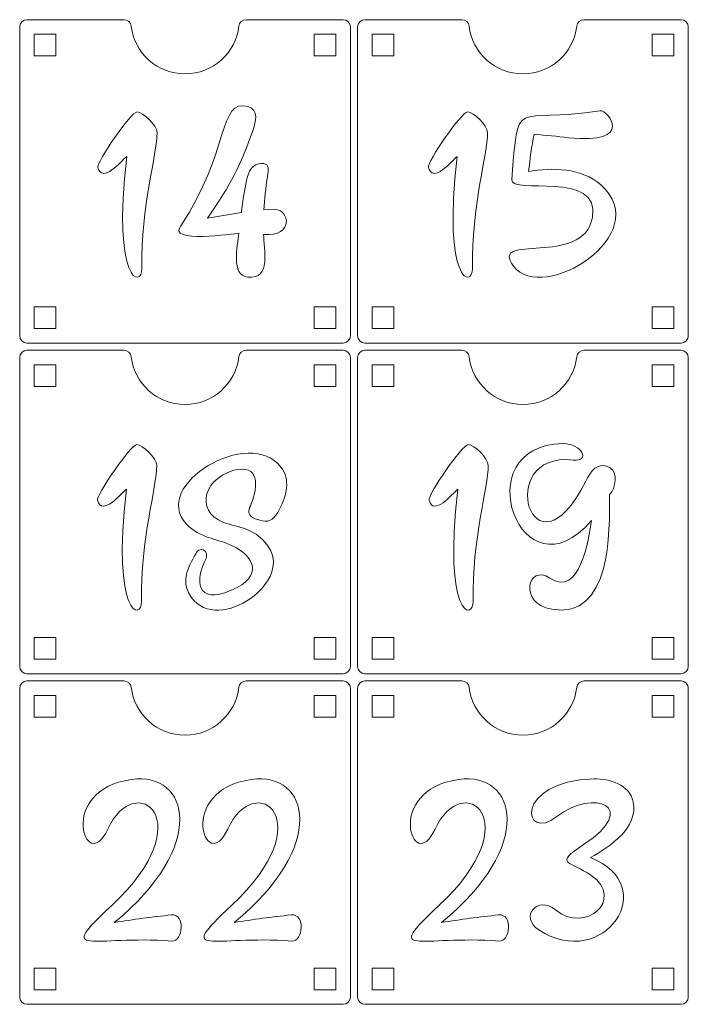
# Model space of a CAD drawing. Header units: millimetres. Extents: x -470 to 529, y -880 to 815.
# Tile 14 of 116: x 135 to 227, y -181 to -45. Entities that reach past the tile are written whole.
import ezdxf

# ---------------------------------------------------------------- set-up
doc = ezdxf.new("R2010")
doc.units = ezdxf.units.MM
doc.header["$MEASUREMENT"] = 0
doc.layers.add('Layer 1', color=7, linetype='Continuous')

msp = doc.modelspace()

# ---------------------------------------------------------------- linework, layer by layer
at = {"layer": 'Layer 1', "lineweight": 9}
for points, knots in [([(150.0717, -46.0069), (150.0123, -45.5006), (149.5884, -45.1234), (149.0786, -45.1234), (149.0786, -45.1234), (149.0786, -45.1234), (135.6454, -45.1234), (135.6454, -45.1234), (135.6454, -45.1234), (135.0946, -45.1234), (134.6454, -45.5726), (134.6454, -46.1234), (134.6454, -46.1234), (134.6454, -46.1234), (134.6454, -88.866), (134.6454, -88.866), (134.6454, -88.866), (134.6454, -89.4168), (135.0946, -89.866), (135.6454, -89.866), (135.6454, -89.866), (135.6454, -89.866), (179.3949, -89.866), (179.3949, -89.866), (179.3949, -89.866), (179.9457, -89.866), (180.3949, -89.4168), (180.3949, -88.866), (180.3949, -88.866), (180.3949, -88.866), (180.3949, -46.1234), (180.3949, -46.1234), (180.3949, -46.1234), (180.3949, -45.5726), (179.9457, -45.1234), (179.3949, -45.1234), (179.3949, -45.1234), (179.3949, -45.1234), (165.9618, -45.1234), (165.9618, -45.1234), (165.9618, -45.1234), (165.452, -45.1234), (165.0281, -45.5005), (164.9687, -46.0069), (164.9687, -46.0069), (164.5316, -49.7326), (161.3634, -52.6234), (157.5202, -52.6234), (157.5202, -52.6234), (153.677, -52.6234), (150.5088, -49.7326), (150.0717, -46.0069)], [0, 0, 0, 0, 0.07142857, 0.07142857, 0.07142857, 0.07142857, 0.14285714, 0.14285714, 0.14285714, 0.14285714, 0.21428571, 0.21428571, 0.21428571, 0.21428571, 0.28571429, 0.28571429, 0.28571429, 0.28571429, 0.35714286, 0.35714286, 0.35714286, 0.35714286, 0.42857143, 0.42857143, 0.42857143, 0.42857143, 0.5, 0.5, 0.5, 0.5, 0.57142857, 0.57142857, 0.57142857, 0.57142857, 0.64285714, 0.64285714, 0.64285714, 0.64285714, 0.71428571, 0.71428571, 0.71428571, 0.71428571, 0.78571429, 0.78571429, 0.78571429, 0.78571429, 0.85714286, 0.85714286, 0.85714286, 0.85714286, 1, 1, 1, 1]), ([(196.8212, -46.0069), (196.7618, -45.5006), (196.3379, -45.1234), (195.8281, -45.1234), (195.8281, -45.1234), (195.8281, -45.1234), (182.3949, -45.1234), (182.3949, -45.1234), (182.3949, -45.1234), (181.8441, -45.1234), (181.3949, -45.5726), (181.3949, -46.1234), (181.3949, -46.1234), (181.3949, -46.1234), (181.3949, -88.866), (181.3949, -88.866), (181.3949, -88.866), (181.3949, -89.4168), (181.8441, -89.866), (182.3949, -89.866), (182.3949, -89.866), (182.3949, -89.866), (226.1444, -89.866), (226.1444, -89.866), (226.1444, -89.866), (226.6952, -89.866), (227.1444, -89.4168), (227.1444, -88.866), (227.1444, -88.866), (227.1444, -88.866), (227.1444, -46.1234), (227.1444, -46.1234), (227.1444, -46.1234), (227.1444, -45.5726), (226.6952, -45.1234), (226.1444, -45.1234), (226.1444, -45.1234), (226.1444, -45.1234), (212.7113, -45.1234), (212.7113, -45.1234), (212.7113, -45.1234), (212.2015, -45.1234), (211.7776, -45.5005), (211.7182, -46.0069), (211.7182, -46.0069), (211.2811, -49.7326), (208.1129, -52.6234), (204.2697, -52.6234), (204.2697, -52.6234), (200.4265, -52.6234), (197.2583, -49.7326), (196.8212, -46.0069)], [0, 0, 0, 0, 0.07142857, 0.07142857, 0.07142857, 0.07142857, 0.14285714, 0.14285714, 0.14285714, 0.14285714, 0.21428571, 0.21428571, 0.21428571, 0.21428571, 0.28571429, 0.28571429, 0.28571429, 0.28571429, 0.35714286, 0.35714286, 0.35714286, 0.35714286, 0.42857143, 0.42857143, 0.42857143, 0.42857143, 0.5, 0.5, 0.5, 0.5, 0.57142857, 0.57142857, 0.57142857, 0.57142857, 0.64285714, 0.64285714, 0.64285714, 0.64285714, 0.71428571, 0.71428571, 0.71428571, 0.71428571, 0.78571429, 0.78571429, 0.78571429, 0.78571429, 0.85714286, 0.85714286, 0.85714286, 0.85714286, 1, 1, 1, 1]), ([(136.6454, -50.1234), (136.6454, -50.1234), (136.6454, -47.1234), (136.6454, -47.1234), (136.6454, -47.1234), (136.6454, -47.1234), (139.6454, -47.1234), (139.6454, -47.1234), (139.6454, -47.1234), (139.6454, -47.1234), (139.6454, -50.1234), (139.6454, -50.1234), (139.6454, -50.1234), (139.6454, -50.1234), (136.6454, -50.1234), (136.6454, -50.1234)], [0, 0, 0, 0, 0.2, 0.2, 0.2, 0.2, 0.4, 0.4, 0.4, 0.4, 0.6, 0.6, 0.6, 0.6, 1, 1, 1, 1]), ([(178.395, -50.1234), (178.395, -50.1234), (178.395, -47.1234), (178.395, -47.1234), (178.395, -47.1234), (178.395, -47.1234), (175.395, -47.1234), (175.395, -47.1234), (175.395, -47.1234), (175.395, -47.1234), (175.395, -50.1234), (175.395, -50.1234), (175.395, -50.1234), (175.395, -50.1234), (178.395, -50.1234), (178.395, -50.1234)], [0, 0, 0, 0, 0.2, 0.2, 0.2, 0.2, 0.4, 0.4, 0.4, 0.4, 0.6, 0.6, 0.6, 0.6, 1, 1, 1, 1]), ([(183.3949, -50.1234), (183.3949, -50.1234), (183.3949, -47.1234), (183.3949, -47.1234), (183.3949, -47.1234), (183.3949, -47.1234), (186.3949, -47.1234), (186.3949, -47.1234), (186.3949, -47.1234), (186.3949, -47.1234), (186.3949, -50.1234), (186.3949, -50.1234), (186.3949, -50.1234), (186.3949, -50.1234), (183.3949, -50.1234), (183.3949, -50.1234)], [0, 0, 0, 0, 0.2, 0.2, 0.2, 0.2, 0.4, 0.4, 0.4, 0.4, 0.6, 0.6, 0.6, 0.6, 1, 1, 1, 1]), ([(225.1445, -50.1234), (225.1445, -50.1234), (225.1445, -47.1234), (225.1445, -47.1234), (225.1445, -47.1234), (225.1445, -47.1234), (222.1445, -47.1234), (222.1445, -47.1234), (222.1445, -47.1234), (222.1445, -47.1234), (222.1445, -50.1234), (222.1445, -50.1234), (222.1445, -50.1234), (222.1445, -50.1234), (225.1445, -50.1234), (225.1445, -50.1234)], [0, 0, 0, 0, 0.2, 0.2, 0.2, 0.2, 0.4, 0.4, 0.4, 0.4, 0.6, 0.6, 0.6, 0.6, 1, 1, 1, 1]), ([(215.0465, -67.9655), (222.7151, -74.8482), (206.9411, -84.5655), (202.9806, -79.2335), (202.9806, -79.2335), (199.4379, -74.4641), (212.6231, -79.5037), (213.8788, -72.4805), (213.8788, -72.4805), (215.0636, -65.8543), (202.5201, -69.4459), (202.7081, -67.2649), (202.7081, -67.2649), (203.7302, -55.4068), (202.739, -59.6045), (214.9686, -57.7289), (214.9686, -57.7289), (216.016, -57.5683), (219.8675, -62.4637), (210.551, -61.446), (210.551, -61.446), (209.007, -61.2774), (207.4307, -61.1152), (205.8219, -60.9595), (205.8219, -60.9595), (205.4612, -62.6604), (205.2519, -64.4169), (205.0435, -66.1361), (205.0435, -66.1361), (208.2573, -65.5242), (212.4456, -65.6384), (215.0465, -67.9655)], [0, 0, 0, 0, 0.11111111, 0.11111111, 0.11111111, 0.11111111, 0.22222222, 0.22222222, 0.22222222, 0.22222222, 0.33333333, 0.33333333, 0.33333333, 0.33333333, 0.44444444, 0.44444444, 0.44444444, 0.44444444, 0.55555556, 0.55555556, 0.55555556, 0.55555556, 0.66666667, 0.66666667, 0.66666667, 0.66666667, 0.77777778, 0.77777778, 0.77777778, 0.77777778, 1, 1, 1, 1]), ([(156.9494, -73.6283), (163.6796, -63.5346), (162.1399, -55.9549), (166.2067, -57.1453), (166.2067, -57.1453), (167.7792, -57.6055), (167.3078, -59.2197), (166.9228, -60.3591), (166.9228, -60.3591), (165.0314, -65.7275), (163.9842, -67.6928), (160.6081, -72.5774), (160.6081, -72.5774), (160.6081, -72.5774), (165.3177, -71.7989), (165.3177, -71.7989), (165.3177, -71.7989), (165.4388, -70.5632), (165.852, -67.6598), (166.2933, -66.455), (166.2933, -66.455), (166.666, -65.4374), (167.3456, -64.9222), (168.359, -65.0302), (168.359, -65.0302), (169.2082, -65.1207), (169.0438, -65.9052), (168.9286, -66.7955), (168.9286, -66.7955), (168.7126, -68.3688), (168.4667, -70.0303), (168.4315, -71.4486), (168.4315, -71.4486), (168.4315, -71.4486), (169.9494, -71.3708), (169.9494, -71.3708), (169.9494, -71.3708), (171.979, -71.3708), (172.6524, -75.1619), (168.3925, -74.8349), (168.3925, -74.8349), (168.3925, -76.8103), (169.5115, -81.0896), (166.2129, -80.751), (166.2129, -80.751), (163.8123, -80.5046), (164.7753, -76.4079), (164.9674, -74.6792), (164.9674, -74.6792), (164.3912, -74.6792), (154.8722, -76.151), (156.9494, -73.6283)], [0, 0, 0, 0, 0.07142857, 0.07142857, 0.07142857, 0.07142857, 0.14285714, 0.14285714, 0.14285714, 0.14285714, 0.21428571, 0.21428571, 0.21428571, 0.21428571, 0.28571429, 0.28571429, 0.28571429, 0.28571429, 0.35714286, 0.35714286, 0.35714286, 0.35714286, 0.42857143, 0.42857143, 0.42857143, 0.42857143, 0.5, 0.5, 0.5, 0.5, 0.57142857, 0.57142857, 0.57142857, 0.57142857, 0.64285714, 0.64285714, 0.64285714, 0.64285714, 0.71428571, 0.71428571, 0.71428571, 0.71428571, 0.78571429, 0.78571429, 0.78571429, 0.78571429, 0.85714286, 0.85714286, 0.85714286, 0.85714286, 1, 1, 1, 1]), ([(153.6534, -60.7711), (153.6534, -63.6666), (151.4098, -71.0039), (151.5516, -79.5316), (151.5516, -79.5316), (151.5982, -82.3337), (147.3816, -81.6189), (149.4498, -64.0406), (149.4498, -64.0406), (148.6401, -64.7257), (146.1231, -67.8305), (145.4603, -65.578), (145.4603, -65.578), (145.2461, -64.85), (150.0683, -57.842), (150.8899, -57.8714), (150.8899, -57.8714), (151.6687, -57.8993), (153.6534, -59.6927), (153.6534, -60.7711)], [0, 0, 0, 0, 0.16666667, 0.16666667, 0.16666667, 0.16666667, 0.33333333, 0.33333333, 0.33333333, 0.33333333, 0.5, 0.5, 0.5, 0.5, 0.66666667, 0.66666667, 0.66666667, 0.66666667, 1, 1, 1, 1]), ([(199.3781, -60.7711), (199.3781, -63.6666), (197.1345, -71.0039), (197.2763, -79.5316), (197.2763, -79.5316), (197.3229, -82.3337), (193.1063, -81.6189), (195.1745, -64.0406), (195.1745, -64.0406), (194.3648, -64.7257), (191.8478, -67.8305), (191.185, -65.578), (191.185, -65.578), (190.9708, -64.85), (195.793, -57.842), (196.6146, -57.8714), (196.6146, -57.8714), (197.3934, -57.8993), (199.3781, -59.6927), (199.3781, -60.7711)], [0, 0, 0, 0, 0.16666667, 0.16666667, 0.16666667, 0.16666667, 0.33333333, 0.33333333, 0.33333333, 0.33333333, 0.5, 0.5, 0.5, 0.5, 0.66666667, 0.66666667, 0.66666667, 0.66666667, 1, 1, 1, 1]), ([(136.6454, -87.866), (136.6454, -87.866), (136.6454, -84.866), (136.6454, -84.866), (136.6454, -84.866), (136.6454, -84.866), (139.6454, -84.866), (139.6454, -84.866), (139.6454, -84.866), (139.6454, -84.866), (139.6454, -87.866), (139.6454, -87.866), (139.6454, -87.866), (139.6454, -87.866), (136.6454, -87.866), (136.6454, -87.866)], [0, 0, 0, 0, 0.2, 0.2, 0.2, 0.2, 0.4, 0.4, 0.4, 0.4, 0.6, 0.6, 0.6, 0.6, 1, 1, 1, 1]), ([(178.395, -87.866), (178.395, -87.866), (178.395, -84.866), (178.395, -84.866), (178.395, -84.866), (178.395, -84.866), (175.395, -84.866), (175.395, -84.866), (175.395, -84.866), (175.395, -84.866), (175.395, -87.866), (175.395, -87.866), (175.395, -87.866), (175.395, -87.866), (178.395, -87.866), (178.395, -87.866)], [0, 0, 0, 0, 0.2, 0.2, 0.2, 0.2, 0.4, 0.4, 0.4, 0.4, 0.6, 0.6, 0.6, 0.6, 1, 1, 1, 1]), ([(183.3949, -87.866), (183.3949, -87.866), (183.3949, -84.866), (183.3949, -84.866), (183.3949, -84.866), (183.3949, -84.866), (186.3949, -84.866), (186.3949, -84.866), (186.3949, -84.866), (186.3949, -84.866), (186.3949, -87.866), (186.3949, -87.866), (186.3949, -87.866), (186.3949, -87.866), (183.3949, -87.866), (183.3949, -87.866)], [0, 0, 0, 0, 0.2, 0.2, 0.2, 0.2, 0.4, 0.4, 0.4, 0.4, 0.6, 0.6, 0.6, 0.6, 1, 1, 1, 1]), ([(225.1445, -87.866), (225.1445, -87.866), (225.1445, -84.866), (225.1445, -84.866), (225.1445, -84.866), (225.1445, -84.866), (222.1445, -84.866), (222.1445, -84.866), (222.1445, -84.866), (222.1445, -84.866), (222.1445, -87.866), (222.1445, -87.866), (222.1445, -87.866), (222.1445, -87.866), (225.1445, -87.866), (225.1445, -87.866)], [0, 0, 0, 0, 0.2, 0.2, 0.2, 0.2, 0.4, 0.4, 0.4, 0.4, 0.6, 0.6, 0.6, 0.6, 1, 1, 1, 1]), ([(150.0717, -91.7495), (150.0123, -91.2432), (149.5884, -90.866), (149.0786, -90.866), (149.0786, -90.866), (149.0786, -90.866), (135.6454, -90.866), (135.6454, -90.866), (135.6454, -90.866), (135.0946, -90.866), (134.6454, -91.3152), (134.6454, -91.866), (134.6454, -91.866), (134.6454, -91.866), (134.6454, -134.6086), (134.6454, -134.6086), (134.6454, -134.6086), (134.6454, -135.1594), (135.0946, -135.6086), (135.6454, -135.6086), (135.6454, -135.6086), (135.6454, -135.6086), (179.3949, -135.6086), (179.3949, -135.6086), (179.3949, -135.6086), (179.9457, -135.6086), (180.3949, -135.1594), (180.3949, -134.6086), (180.3949, -134.6086), (180.3949, -134.6086), (180.3949, -91.866), (180.3949, -91.866), (180.3949, -91.866), (180.3949, -91.3152), (179.9457, -90.866), (179.3949, -90.866), (179.3949, -90.866), (179.3949, -90.866), (165.9618, -90.866), (165.9618, -90.866), (165.9618, -90.866), (165.452, -90.866), (165.0281, -91.2431), (164.9687, -91.7495), (164.9687, -91.7495), (164.5316, -95.4752), (161.3634, -98.366), (157.5202, -98.366), (157.5202, -98.366), (153.677, -98.366), (150.5088, -95.4752), (150.0717, -91.7495)], [0, 0, 0, 0, 0.07142857, 0.07142857, 0.07142857, 0.07142857, 0.14285714, 0.14285714, 0.14285714, 0.14285714, 0.21428571, 0.21428571, 0.21428571, 0.21428571, 0.28571429, 0.28571429, 0.28571429, 0.28571429, 0.35714286, 0.35714286, 0.35714286, 0.35714286, 0.42857143, 0.42857143, 0.42857143, 0.42857143, 0.5, 0.5, 0.5, 0.5, 0.57142857, 0.57142857, 0.57142857, 0.57142857, 0.64285714, 0.64285714, 0.64285714, 0.64285714, 0.71428571, 0.71428571, 0.71428571, 0.71428571, 0.78571429, 0.78571429, 0.78571429, 0.78571429, 0.85714286, 0.85714286, 0.85714286, 0.85714286, 1, 1, 1, 1]), ([(196.8212, -91.7495), (196.7618, -91.2432), (196.3379, -90.866), (195.8281, -90.866), (195.8281, -90.866), (195.8281, -90.866), (182.3949, -90.866), (182.3949, -90.866), (182.3949, -90.866), (181.8441, -90.866), (181.3949, -91.3152), (181.3949, -91.866), (181.3949, -91.866), (181.3949, -91.866), (181.3949, -134.6086), (181.3949, -134.6086), (181.3949, -134.6086), (181.3949, -135.1594), (181.8441, -135.6086), (182.3949, -135.6086), (182.3949, -135.6086), (182.3949, -135.6086), (226.1444, -135.6086), (226.1444, -135.6086), (226.1444, -135.6086), (226.6952, -135.6086), (227.1444, -135.1594), (227.1444, -134.6086), (227.1444, -134.6086), (227.1444, -134.6086), (227.1444, -91.866), (227.1444, -91.866), (227.1444, -91.866), (227.1444, -91.3152), (226.6952, -90.866), (226.1444, -90.866), (226.1444, -90.866), (226.1444, -90.866), (212.7113, -90.866), (212.7113, -90.866), (212.7113, -90.866), (212.2015, -90.866), (211.7776, -91.2431), (211.7182, -91.7495), (211.7182, -91.7495), (211.2811, -95.4752), (208.1129, -98.366), (204.2697, -98.366), (204.2697, -98.366), (200.4265, -98.366), (197.2583, -95.4752), (196.8212, -91.7495)], [0, 0, 0, 0, 0.07142857, 0.07142857, 0.07142857, 0.07142857, 0.14285714, 0.14285714, 0.14285714, 0.14285714, 0.21428571, 0.21428571, 0.21428571, 0.21428571, 0.28571429, 0.28571429, 0.28571429, 0.28571429, 0.35714286, 0.35714286, 0.35714286, 0.35714286, 0.42857143, 0.42857143, 0.42857143, 0.42857143, 0.5, 0.5, 0.5, 0.5, 0.57142857, 0.57142857, 0.57142857, 0.57142857, 0.64285714, 0.64285714, 0.64285714, 0.64285714, 0.71428571, 0.71428571, 0.71428571, 0.71428571, 0.78571429, 0.78571429, 0.78571429, 0.78571429, 0.85714286, 0.85714286, 0.85714286, 0.85714286, 1, 1, 1, 1]), ([(136.6454, -95.866), (136.6454, -95.866), (136.6454, -92.866), (136.6454, -92.866), (136.6454, -92.866), (136.6454, -92.866), (139.6454, -92.866), (139.6454, -92.866), (139.6454, -92.866), (139.6454, -92.866), (139.6454, -95.866), (139.6454, -95.866), (139.6454, -95.866), (139.6454, -95.866), (136.6454, -95.866), (136.6454, -95.866)], [0, 0, 0, 0, 0.2, 0.2, 0.2, 0.2, 0.4, 0.4, 0.4, 0.4, 0.6, 0.6, 0.6, 0.6, 1, 1, 1, 1]), ([(178.395, -95.866), (178.395, -95.866), (178.395, -92.866), (178.395, -92.866), (178.395, -92.866), (178.395, -92.866), (175.395, -92.866), (175.395, -92.866), (175.395, -92.866), (175.395, -92.866), (175.395, -95.866), (175.395, -95.866), (175.395, -95.866), (175.395, -95.866), (178.395, -95.866), (178.395, -95.866)], [0, 0, 0, 0, 0.2, 0.2, 0.2, 0.2, 0.4, 0.4, 0.4, 0.4, 0.6, 0.6, 0.6, 0.6, 1, 1, 1, 1]), ([(183.3949, -95.866), (183.3949, -95.866), (183.3949, -92.866), (183.3949, -92.866), (183.3949, -92.866), (183.3949, -92.866), (186.3949, -92.866), (186.3949, -92.866), (186.3949, -92.866), (186.3949, -92.866), (186.3949, -95.866), (186.3949, -95.866), (186.3949, -95.866), (186.3949, -95.866), (183.3949, -95.866), (183.3949, -95.866)], [0, 0, 0, 0, 0.2, 0.2, 0.2, 0.2, 0.4, 0.4, 0.4, 0.4, 0.6, 0.6, 0.6, 0.6, 1, 1, 1, 1]), ([(225.1445, -95.866), (225.1445, -95.866), (225.1445, -92.866), (225.1445, -92.866), (225.1445, -92.866), (225.1445, -92.866), (222.1445, -92.866), (222.1445, -92.866), (222.1445, -92.866), (222.1445, -92.866), (222.1445, -95.866), (222.1445, -95.866), (222.1445, -95.866), (222.1445, -95.866), (225.1445, -95.866), (225.1445, -95.866)], [0, 0, 0, 0, 0.2, 0.2, 0.2, 0.2, 0.4, 0.4, 0.4, 0.4, 0.6, 0.6, 0.6, 0.6, 1, 1, 1, 1]), ([(166.6732, -112.1151), (167.6456, -109.5898), (167.8313, -106.5843), (164.2831, -107.4715), (164.2831, -107.4715), (159.5283, -108.8762), (158.9987, -113.7864), (163.6331, -114.937), (163.6331, -114.937), (165.8981, -115.4987), (167.6665, -115.9815), (169.1085, -118.1321), (169.1085, -118.1321), (172.532, -123.2386), (161.3001, -130.6284), (158.0556, -124.4805), (158.0556, -124.4805), (157.1265, -122.72), (157.8362, -120.958), (158.9972, -119.0221), (158.9972, -119.0221), (159.1585, -118.7652), (159.3197, -118.5083), (159.5932, -118.4555), (159.5932, -118.4555), (160.1582, -118.3463), (160.7333, -118.8392), (160.4329, -119.6747), (160.4329, -119.6747), (158.8824, -122.642), (158.9881, -126.1591), (163.9134, -124.0718), (163.9134, -124.0718), (168.5378, -122.112), (167.0597, -119.3107), (163.9647, -117.8688), (163.9647, -117.8688), (161.7411, -116.8326), (159.6541, -116.9058), (157.7301, -114.9206), (157.7301, -114.9206), (152.5899, -109.6167), (166.5172, -101.2393), (170.8221, -107.0823), (170.8221, -107.0823), (172.0941, -108.7177), (171.6151, -110.8895), (170.5922, -112.8579), (170.5922, -112.8579), (169.9113, -114.0667), (169.4166, -114.7125), (168.1868, -114.4586), (168.1868, -114.4586), (167.4461, -114.3057), (166.2177, -113.911), (166.3254, -113.0745), (166.3254, -113.0745), (166.3633, -112.7801), (166.5183, -112.4476), (166.6732, -112.1151)], [0, 0, 0, 0, 0.0625, 0.0625, 0.0625, 0.0625, 0.125, 0.125, 0.125, 0.125, 0.1875, 0.1875, 0.1875, 0.1875, 0.25, 0.25, 0.25, 0.25, 0.3125, 0.3125, 0.3125, 0.3125, 0.375, 0.375, 0.375, 0.375, 0.4375, 0.4375, 0.4375, 0.4375, 0.5, 0.5, 0.5, 0.5, 0.5625, 0.5625, 0.5625, 0.5625, 0.625, 0.625, 0.625, 0.625, 0.6875, 0.6875, 0.6875, 0.6875, 0.75, 0.75, 0.75, 0.75, 0.8125, 0.8125, 0.8125, 0.8125, 0.875, 0.875, 0.875, 0.875, 1, 1, 1, 1]), ([(153.607, -106.8122), (153.607, -109.7077), (151.3634, -117.045), (151.5052, -125.5727), (151.5052, -125.5727), (151.5518, -128.3748), (147.3352, -127.66), (149.4034, -110.0817), (149.4034, -110.0817), (148.5937, -110.7668), (146.0767, -113.8716), (145.4139, -111.6191), (145.4139, -111.6191), (145.1997, -110.8911), (150.0219, -103.8831), (150.8435, -103.9125), (150.8435, -103.9125), (151.6223, -103.9404), (153.607, -105.7338), (153.607, -106.8122)], [0, 0, 0, 0, 0.16666667, 0.16666667, 0.16666667, 0.16666667, 0.33333333, 0.33333333, 0.33333333, 0.33333333, 0.5, 0.5, 0.5, 0.5, 0.66666667, 0.66666667, 0.66666667, 0.66666667, 1, 1, 1, 1]), ([(199.4654, -106.8122), (199.4654, -109.7077), (197.2218, -117.045), (197.3636, -125.5727), (197.3636, -125.5727), (197.4102, -128.3748), (193.1936, -127.66), (195.2618, -110.0817), (195.2618, -110.0817), (194.4521, -110.7668), (191.9351, -113.8716), (191.2723, -111.6191), (191.2723, -111.6191), (191.0581, -110.8911), (195.8803, -103.8831), (196.7019, -103.9125), (196.7019, -103.9125), (197.4807, -103.9404), (199.4654, -105.7338), (199.4654, -106.8122)], [0, 0, 0, 0, 0.16666667, 0.16666667, 0.16666667, 0.16666667, 0.33333333, 0.33333333, 0.33333333, 0.33333333, 0.5, 0.5, 0.5, 0.5, 0.66666667, 0.66666667, 0.66666667, 0.66666667, 1, 1, 1, 1]), ([(216.261, -107.0768), (217.4579, -107.7499), (217.1087, -109.9688), (216.261, -110.8133), (216.261, -110.8133), (216.261, -115.9605), (216.5195, -128.1331), (208.243, -126.6936), (208.243, -126.6936), (203.5347, -125.8747), (204.9539, -120.3602), (207.9706, -122.3732), (207.9706, -122.3732), (212.1955, -125.1924), (213.3366, -116.8485), (213.77, -114.3942), (213.77, -114.3942), (204.0237, -125.8595), (196.1114, -103.975), (209.7932, -103.7801), (209.7932, -103.7801), (212.4539, -103.7422), (213.6556, -106.3426), (211.1944, -106.057), (211.1944, -106.057), (200.0905, -104.7683), (205.5954, -123.6981), (212.9526, -108.984), (212.9526, -108.984), (213.6047, -107.6798), (214.62, -106.1539), (216.261, -107.0768)], [0, 0, 0, 0, 0.11111111, 0.11111111, 0.11111111, 0.11111111, 0.22222222, 0.22222222, 0.22222222, 0.22222222, 0.33333333, 0.33333333, 0.33333333, 0.33333333, 0.44444444, 0.44444444, 0.44444444, 0.44444444, 0.55555556, 0.55555556, 0.55555556, 0.55555556, 0.66666667, 0.66666667, 0.66666667, 0.66666667, 0.77777778, 0.77777778, 0.77777778, 0.77777778, 1, 1, 1, 1]), ([(136.6454, -133.6086), (136.6454, -133.6086), (136.6454, -130.6086), (136.6454, -130.6086), (136.6454, -130.6086), (136.6454, -130.6086), (139.6454, -130.6086), (139.6454, -130.6086), (139.6454, -130.6086), (139.6454, -130.6086), (139.6454, -133.6086), (139.6454, -133.6086), (139.6454, -133.6086), (139.6454, -133.6086), (136.6454, -133.6086), (136.6454, -133.6086)], [0, 0, 0, 0, 0.2, 0.2, 0.2, 0.2, 0.4, 0.4, 0.4, 0.4, 0.6, 0.6, 0.6, 0.6, 1, 1, 1, 1]), ([(178.395, -133.6086), (178.395, -133.6086), (178.395, -130.6086), (178.395, -130.6086), (178.395, -130.6086), (178.395, -130.6086), (175.395, -130.6086), (175.395, -130.6086), (175.395, -130.6086), (175.395, -130.6086), (175.395, -133.6086), (175.395, -133.6086), (175.395, -133.6086), (175.395, -133.6086), (178.395, -133.6086), (178.395, -133.6086)], [0, 0, 0, 0, 0.2, 0.2, 0.2, 0.2, 0.4, 0.4, 0.4, 0.4, 0.6, 0.6, 0.6, 0.6, 1, 1, 1, 1]), ([(183.3949, -133.6086), (183.3949, -133.6086), (183.3949, -130.6086), (183.3949, -130.6086), (183.3949, -130.6086), (183.3949, -130.6086), (186.3949, -130.6086), (186.3949, -130.6086), (186.3949, -130.6086), (186.3949, -130.6086), (186.3949, -133.6086), (186.3949, -133.6086), (186.3949, -133.6086), (186.3949, -133.6086), (183.3949, -133.6086), (183.3949, -133.6086)], [0, 0, 0, 0, 0.2, 0.2, 0.2, 0.2, 0.4, 0.4, 0.4, 0.4, 0.6, 0.6, 0.6, 0.6, 1, 1, 1, 1]), ([(225.1445, -133.6086), (225.1445, -133.6086), (225.1445, -130.6086), (225.1445, -130.6086), (225.1445, -130.6086), (225.1445, -130.6086), (222.1445, -130.6086), (222.1445, -130.6086), (222.1445, -130.6086), (222.1445, -130.6086), (222.1445, -133.6086), (222.1445, -133.6086), (222.1445, -133.6086), (222.1445, -133.6086), (225.1445, -133.6086), (225.1445, -133.6086)], [0, 0, 0, 0, 0.2, 0.2, 0.2, 0.2, 0.4, 0.4, 0.4, 0.4, 0.6, 0.6, 0.6, 0.6, 1, 1, 1, 1]), ([(150.0717, -137.4921), (150.0123, -136.9858), (149.5884, -136.6086), (149.0786, -136.6086), (149.0786, -136.6086), (149.0786, -136.6086), (135.6454, -136.6086), (135.6454, -136.6086), (135.6454, -136.6086), (135.0946, -136.6086), (134.6454, -137.0578), (134.6454, -137.6086), (134.6454, -137.6086), (134.6454, -137.6086), (134.6454, -180.3512), (134.6454, -180.3512), (134.6454, -180.3512), (134.6454, -180.902), (135.0946, -181.3512), (135.6454, -181.3512), (135.6454, -181.3512), (135.6454, -181.3512), (179.3949, -181.3512), (179.3949, -181.3512), (179.3949, -181.3512), (179.9457, -181.3512), (180.3949, -180.902), (180.3949, -180.3512), (180.3949, -180.3512), (180.3949, -180.3512), (180.3949, -137.6086), (180.3949, -137.6086), (180.3949, -137.6086), (180.3949, -137.0578), (179.9457, -136.6086), (179.3949, -136.6086), (179.3949, -136.6086), (179.3949, -136.6086), (165.9618, -136.6086), (165.9618, -136.6086), (165.9618, -136.6086), (165.452, -136.6086), (165.0281, -136.9857), (164.9687, -137.4921), (164.9687, -137.4921), (164.5316, -141.2178), (161.3634, -144.1086), (157.5202, -144.1086), (157.5202, -144.1086), (153.677, -144.1086), (150.5088, -141.2178), (150.0717, -137.4921)], [0, 0, 0, 0, 0.07142857, 0.07142857, 0.07142857, 0.07142857, 0.14285714, 0.14285714, 0.14285714, 0.14285714, 0.21428571, 0.21428571, 0.21428571, 0.21428571, 0.28571429, 0.28571429, 0.28571429, 0.28571429, 0.35714286, 0.35714286, 0.35714286, 0.35714286, 0.42857143, 0.42857143, 0.42857143, 0.42857143, 0.5, 0.5, 0.5, 0.5, 0.57142857, 0.57142857, 0.57142857, 0.57142857, 0.64285714, 0.64285714, 0.64285714, 0.64285714, 0.71428571, 0.71428571, 0.71428571, 0.71428571, 0.78571429, 0.78571429, 0.78571429, 0.78571429, 0.85714286, 0.85714286, 0.85714286, 0.85714286, 1, 1, 1, 1]), ([(196.8212, -137.4921), (196.7618, -136.9858), (196.3379, -136.6086), (195.8281, -136.6086), (195.8281, -136.6086), (195.8281, -136.6086), (182.3949, -136.6086), (182.3949, -136.6086), (182.3949, -136.6086), (181.8441, -136.6086), (181.3949, -137.0578), (181.3949, -137.6086), (181.3949, -137.6086), (181.3949, -137.6086), (181.3949, -180.3512), (181.3949, -180.3512), (181.3949, -180.3512), (181.3949, -180.902), (181.8441, -181.3512), (182.3949, -181.3512), (182.3949, -181.3512), (182.3949, -181.3512), (226.1444, -181.3512), (226.1444, -181.3512), (226.1444, -181.3512), (226.6952, -181.3512), (227.1444, -180.902), (227.1444, -180.3512), (227.1444, -180.3512), (227.1444, -180.3512), (227.1444, -137.6086), (227.1444, -137.6086), (227.1444, -137.6086), (227.1444, -137.0578), (226.6952, -136.6086), (226.1444, -136.6086), (226.1444, -136.6086), (226.1444, -136.6086), (212.7113, -136.6086), (212.7113, -136.6086), (212.7113, -136.6086), (212.2015, -136.6086), (211.7776, -136.9857), (211.7182, -137.4921), (211.7182, -137.4921), (211.2811, -141.2178), (208.1129, -144.1086), (204.2697, -144.1086), (204.2697, -144.1086), (200.4265, -144.1086), (197.2583, -141.2178), (196.8212, -137.4921)], [0, 0, 0, 0, 0.07142857, 0.07142857, 0.07142857, 0.07142857, 0.14285714, 0.14285714, 0.14285714, 0.14285714, 0.21428571, 0.21428571, 0.21428571, 0.21428571, 0.28571429, 0.28571429, 0.28571429, 0.28571429, 0.35714286, 0.35714286, 0.35714286, 0.35714286, 0.42857143, 0.42857143, 0.42857143, 0.42857143, 0.5, 0.5, 0.5, 0.5, 0.57142857, 0.57142857, 0.57142857, 0.57142857, 0.64285714, 0.64285714, 0.64285714, 0.64285714, 0.71428571, 0.71428571, 0.71428571, 0.71428571, 0.78571429, 0.78571429, 0.78571429, 0.78571429, 0.85714286, 0.85714286, 0.85714286, 0.85714286, 1, 1, 1, 1]), ([(136.6454, -141.6086), (136.6454, -141.6086), (136.6454, -138.6086), (136.6454, -138.6086), (136.6454, -138.6086), (136.6454, -138.6086), (139.6454, -138.6086), (139.6454, -138.6086), (139.6454, -138.6086), (139.6454, -138.6086), (139.6454, -141.6086), (139.6454, -141.6086), (139.6454, -141.6086), (139.6454, -141.6086), (136.6454, -141.6086), (136.6454, -141.6086)], [0, 0, 0, 0, 0.2, 0.2, 0.2, 0.2, 0.4, 0.4, 0.4, 0.4, 0.6, 0.6, 0.6, 0.6, 1, 1, 1, 1]), ([(178.395, -141.6086), (178.395, -141.6086), (178.395, -138.6086), (178.395, -138.6086), (178.395, -138.6086), (178.395, -138.6086), (175.395, -138.6086), (175.395, -138.6086), (175.395, -138.6086), (175.395, -138.6086), (175.395, -141.6086), (175.395, -141.6086), (175.395, -141.6086), (175.395, -141.6086), (178.395, -141.6086), (178.395, -141.6086)], [0, 0, 0, 0, 0.2, 0.2, 0.2, 0.2, 0.4, 0.4, 0.4, 0.4, 0.6, 0.6, 0.6, 0.6, 1, 1, 1, 1]), ([(183.3949, -141.6086), (183.3949, -141.6086), (183.3949, -138.6086), (183.3949, -138.6086), (183.3949, -138.6086), (183.3949, -138.6086), (186.3949, -138.6086), (186.3949, -138.6086), (186.3949, -138.6086), (186.3949, -138.6086), (186.3949, -141.6086), (186.3949, -141.6086), (186.3949, -141.6086), (186.3949, -141.6086), (183.3949, -141.6086), (183.3949, -141.6086)], [0, 0, 0, 0, 0.2, 0.2, 0.2, 0.2, 0.4, 0.4, 0.4, 0.4, 0.6, 0.6, 0.6, 0.6, 1, 1, 1, 1]), ([(225.1445, -141.6086), (225.1445, -141.6086), (225.1445, -138.6086), (225.1445, -138.6086), (225.1445, -138.6086), (225.1445, -138.6086), (222.1445, -138.6086), (222.1445, -138.6086), (222.1445, -138.6086), (222.1445, -138.6086), (222.1445, -141.6086), (222.1445, -141.6086), (222.1445, -141.6086), (222.1445, -141.6086), (225.1445, -141.6086), (225.1445, -141.6086)], [0, 0, 0, 0, 0.2, 0.2, 0.2, 0.2, 0.4, 0.4, 0.4, 0.4, 0.6, 0.6, 0.6, 0.6, 1, 1, 1, 1]), ([(155.6236, -168.9852), (157.6503, -168.7825), (157.2255, -172.7216), (155.7015, -172.605), (155.7015, -172.605), (144.6431, -171.7592), (139.4606, -175.044), (147.3721, -167.6813), (147.3721, -167.6813), (160.04, -155.8922), (150.622, -148.7622), (146.8272, -157.1139), (146.8272, -157.1139), (143.8145, -163.7444), (139.6357, -151.6952), (150.1161, -150.2442), (150.1161, -150.2442), (158.1688, -149.1293), (160.6827, -159.4871), (147.7224, -170.0361), (147.7224, -170.0361), (150.3647, -169.6216), (152.9656, -169.2457), (155.6236, -168.9852)], [0, 0, 0, 0, 0.14285714, 0.14285714, 0.14285714, 0.14285714, 0.28571429, 0.28571429, 0.28571429, 0.28571429, 0.42857143, 0.42857143, 0.42857143, 0.42857143, 0.57142857, 0.57142857, 0.57142857, 0.57142857, 0.71428571, 0.71428571, 0.71428571, 0.71428571, 1, 1, 1, 1]), ([(172.2146, -168.9852), (174.2413, -168.7825), (173.8165, -172.7216), (172.2925, -172.605), (172.2925, -172.605), (161.2341, -171.7592), (156.0516, -175.044), (163.9631, -167.6813), (163.9631, -167.6813), (176.631, -155.8922), (167.213, -148.7622), (163.4182, -157.1139), (163.4182, -157.1139), (160.4055, -163.7444), (156.2267, -151.6952), (166.7071, -150.2442), (166.7071, -150.2442), (174.7598, -149.1293), (177.2737, -159.4871), (164.3134, -170.0361), (164.3134, -170.0361), (166.9557, -169.6216), (169.5566, -169.2457), (172.2146, -168.9852)], [0, 0, 0, 0, 0.14285714, 0.14285714, 0.14285714, 0.14285714, 0.28571429, 0.28571429, 0.28571429, 0.28571429, 0.42857143, 0.42857143, 0.42857143, 0.42857143, 0.57142857, 0.57142857, 0.57142857, 0.57142857, 0.71428571, 0.71428571, 0.71428571, 0.71428571, 1, 1, 1, 1]), ([(200.9042, -168.9852), (202.9309, -168.7825), (202.5061, -172.7216), (200.9821, -172.605), (200.9821, -172.605), (189.9237, -171.7592), (184.7412, -175.044), (192.6527, -167.6813), (192.6527, -167.6813), (205.3206, -155.8922), (195.9026, -148.7622), (192.1078, -157.1139), (192.1078, -157.1139), (189.0951, -163.7444), (184.9163, -151.6952), (195.3967, -150.2442), (195.3967, -150.2442), (203.4494, -149.1293), (205.9633, -159.4871), (193.003, -170.0361), (193.003, -170.0361), (195.6453, -169.6216), (198.2462, -169.2457), (200.9042, -168.9852)], [0, 0, 0, 0, 0.14285714, 0.14285714, 0.14285714, 0.14285714, 0.28571429, 0.28571429, 0.28571429, 0.28571429, 0.42857143, 0.42857143, 0.42857143, 0.42857143, 0.57142857, 0.57142857, 0.57142857, 0.57142857, 0.71428571, 0.71428571, 0.71428571, 0.71428571, 1, 1, 1, 1]), ([(219.5147, -153.3156), (220.2863, -156.9519), (216.2854, -159.5255), (213.5986, -161.0611), (213.5986, -161.0611), (223.563, -164.8936), (215.4725, -176.8833), (206.4758, -171.0641), (206.4758, -171.0641), (203.6598, -169.2427), (206.3809, -166.236), (208.7722, -168.2617), (208.7722, -168.2617), (212.8615, -171.7258), (218.4277, -166.8292), (213.7153, -163.5132), (213.7153, -163.5132), (210.8173, -161.4739), (208.3512, -162.0979), (212.6644, -159.2512), (212.6644, -159.2512), (220.5384, -154.0542), (214.1204, -151.3831), (208.9668, -155.3785), (208.9668, -155.3785), (204.2354, -159.0466), (202.7992, -150.4859), (214.1045, -150.1629), (214.1045, -150.1629), (216.24, -150.1019), (219.0162, -150.9479), (219.5147, -153.3156)], [0, 0, 0, 0, 0.11111111, 0.11111111, 0.11111111, 0.11111111, 0.22222222, 0.22222222, 0.22222222, 0.22222222, 0.33333333, 0.33333333, 0.33333333, 0.33333333, 0.44444444, 0.44444444, 0.44444444, 0.44444444, 0.55555556, 0.55555556, 0.55555556, 0.55555556, 0.66666667, 0.66666667, 0.66666667, 0.66666667, 0.77777778, 0.77777778, 0.77777778, 0.77777778, 1, 1, 1, 1]), ([(136.6454, -179.3512), (136.6454, -179.3512), (136.6454, -176.3512), (136.6454, -176.3512), (136.6454, -176.3512), (136.6454, -176.3512), (139.6454, -176.3512), (139.6454, -176.3512), (139.6454, -176.3512), (139.6454, -176.3512), (139.6454, -179.3512), (139.6454, -179.3512), (139.6454, -179.3512), (139.6454, -179.3512), (136.6454, -179.3512), (136.6454, -179.3512)], [0, 0, 0, 0, 0.2, 0.2, 0.2, 0.2, 0.4, 0.4, 0.4, 0.4, 0.6, 0.6, 0.6, 0.6, 1, 1, 1, 1]), ([(178.395, -179.3512), (178.395, -179.3512), (178.395, -176.3512), (178.395, -176.3512), (178.395, -176.3512), (178.395, -176.3512), (175.395, -176.3512), (175.395, -176.3512), (175.395, -176.3512), (175.395, -176.3512), (175.395, -179.3512), (175.395, -179.3512), (175.395, -179.3512), (175.395, -179.3512), (178.395, -179.3512), (178.395, -179.3512)], [0, 0, 0, 0, 0.2, 0.2, 0.2, 0.2, 0.4, 0.4, 0.4, 0.4, 0.6, 0.6, 0.6, 0.6, 1, 1, 1, 1]), ([(183.3949, -179.3512), (183.3949, -179.3512), (183.3949, -176.3512), (183.3949, -176.3512), (183.3949, -176.3512), (183.3949, -176.3512), (186.3949, -176.3512), (186.3949, -176.3512), (186.3949, -176.3512), (186.3949, -176.3512), (186.3949, -179.3512), (186.3949, -179.3512), (186.3949, -179.3512), (186.3949, -179.3512), (183.3949, -179.3512), (183.3949, -179.3512)], [0, 0, 0, 0, 0.2, 0.2, 0.2, 0.2, 0.4, 0.4, 0.4, 0.4, 0.6, 0.6, 0.6, 0.6, 1, 1, 1, 1]), ([(225.1445, -179.3512), (225.1445, -179.3512), (225.1445, -176.3512), (225.1445, -176.3512), (225.1445, -176.3512), (225.1445, -176.3512), (222.1445, -176.3512), (222.1445, -176.3512), (222.1445, -176.3512), (222.1445, -176.3512), (222.1445, -179.3512), (222.1445, -179.3512), (222.1445, -179.3512), (222.1445, -179.3512), (225.1445, -179.3512), (225.1445, -179.3512)], [0, 0, 0, 0, 0.2, 0.2, 0.2, 0.2, 0.4, 0.4, 0.4, 0.4, 0.6, 0.6, 0.6, 0.6, 1, 1, 1, 1])]:
    msp.add_open_spline(points, degree=3, knots=knots, dxfattribs=at)

doc.saveas('drawing.dxf')
